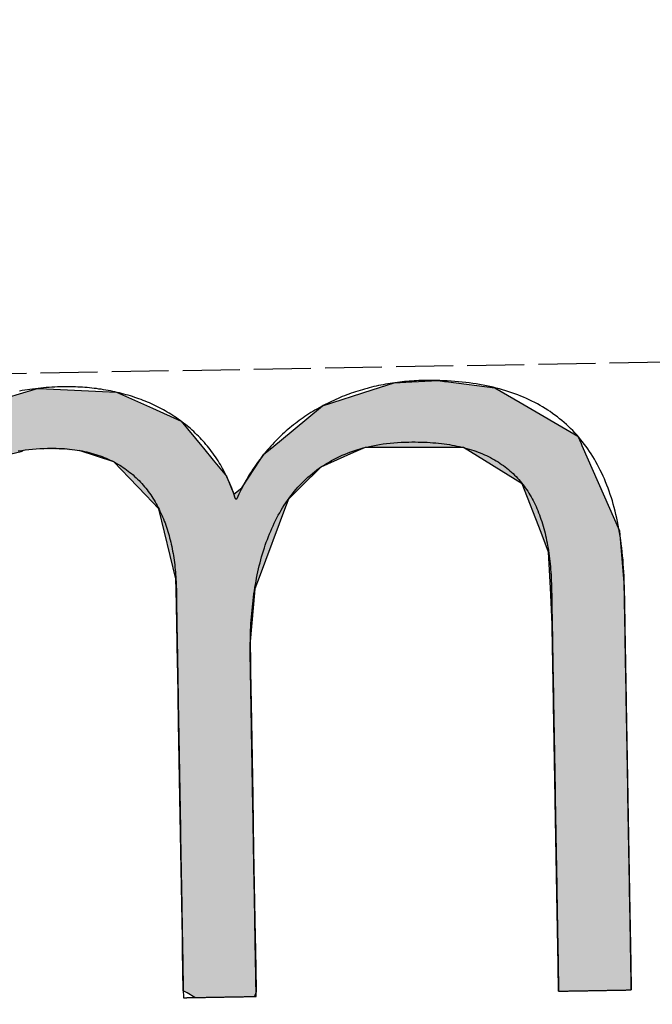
# Model space of a CAD drawing. Extents: x 1073 to 6773, y 5741 to 12416.
# Tile 9 of 55: x 3154 to 3210, y 8054 to 8141. Entities that reach past the tile are written whole.
import ezdxf

# ---------------------------------------------------------------- set-up
doc = ezdxf.new("R2010")
doc.units = 0
doc.linetypes.add('GEN3', pattern=[6.25, 5, -1.25])
doc.layers.get('0').update_dxf_attribs({"linetype": 'CONTINUOUS'})
doc.layers.add('3', color=6, linetype='GEN3')
doc.layers.add('LOGO', color=7, linetype='CONTINUOUS')

# ---------------------------------------------------------------- blocks, each defined once
blk = doc.blocks.new('*U15')
at = {"layer": 'LOGO', "color": 30, "linetype": 'CONTINUOUS'}
for p, q in [((2.813, 7.694), (3.015, 7.752)), ((3.015, 7.752), (3.042, 7.759)), ((3.042, 7.759), (3.157, 7.752)), ((3.157, 7.752), (4.045, 7.694)), ((7.287, 7.667), (7.566, 7.752)), ((7.566, 7.752), (7.79, 7.759)), ((7.79, 7.759), (8.127, 7.77)), ((8.127, 7.77), (8.205, 7.759)), ((8.205, 7.759), (8.257, 7.752)), ((8.257, 7.752), (8.845, 7.667)), ((2.06, 7.482), (2.813, 7.694)), ((4.045, 7.694), (4.497, 7.482)), ((6.653, 7.474), (7.287, 7.667)), ((8.845, 7.667), (9.162, 7.474)), ((0.001, 7.533), (0.181, 7.555)), ((0.001, 7.309), (0.001, 7.533)), ((0.845, 7.555), (0.845, 7.533)), ((0.845, 7.533), (0.85, 7.309)), ((1.842, 7.311), (2.06, 7.482)), ((4.497, 7.482), (4.86, 7.311)), ((6.099, 7.034), (6.653, 7.474)), ((9.162, 7.474), (9.885, 7.034)), ((0.001, 7.286), (0.001, 7.309)), ((0.001, 6.803), (0.001, 7.286)), ((0.85, 7.309), (0.85, 7.286)), ((0.85, 7.286), (0.85, 6.803)), ((1.434, 6.99), (1.842, 7.311)), ((4.86, 7.311), (5.115, 6.99)), ((5.98, 6.939), (6.099, 7.034)), ((9.885, 7.034), (9.925, 6.939)), ((1.277, 6.846), (1.316, 6.897)), ((1.316, 6.897), (1.401, 6.964)), ((1.401, 6.964), (1.434, 6.99)), ((2.53, 6.897), (2.292, 6.846)), ((2.84, 6.964), (2.53, 6.897)), ((3.996, 6.812), (3.56, 6.964)), ((5.115, 6.99), (5.136, 6.964)), ((5.136, 6.964), (5.257, 6.812)), ((5.779, 6.698), (5.9, 6.876)), ((5.9, 6.876), (5.98, 6.939)), ((7.036, 6.876), (6.617, 6.698)), ((7.185, 6.939), (7.036, 6.876)), ((8.433, 6.916), (7.185, 6.939)), ((9.17, 6.443), (8.433, 6.916)), ((9.925, 6.939), (9.934, 6.916)), ((9.934, 6.916), (10.131, 6.443)), ((0.001, 6.712), (0.001, 6.803)), ((0.85, 6.803), (0.85, 6.712)), ((1.046, 6.535), (1.277, 6.846)), ((2.292, 6.846), (1.767, 6.535)), ((4.188, 6.604), (3.996, 6.812)), ((5.257, 6.812), (5.423, 6.604)), ((0.001, 6.295), (0.001, 6.712)), ((0.85, 6.712), (0.85, 6.295)), ((5.614, 6.454), (5.779, 6.698)), ((6.617, 6.698), (6.362, 6.454)), ((0.9, 6.291), (1.025, 6.507)), ((1.025, 6.507), (1.046, 6.535)), ((1.75, 6.507), (1.612, 6.291)), ((1.767, 6.535), (1.75, 6.507)), ((4.399, 6.376), (4.188, 6.604)), ((5.423, 6.604), (5.511, 6.376)), ((4.468, 6.301), (4.399, 6.376)), ((5.511, 6.376), (5.614, 6.454)), ((6.28, 6.376), (6.202, 6.301)), ((6.362, 6.454), (6.28, 6.376)), ((9.397, 5.823), (9.17, 6.443)), ((10.131, 6.443), (10.39, 5.823)), ((0.001, 6.281), (0.001, 6.295)), ((0.001, 5.503), (0.001, 6.281)), ((0.85, 6.295), (0.878, 6.281)), ((0.893, 6.281), (0.9, 6.291)), ((1.606, 6.281), (1.111, 5.503)), ((1.612, 6.291), (1.606, 6.281)), ((4.557, 6.205), (4.468, 6.301)), ((6.202, 6.301), (6.163, 6.205)), ((4.757, 5.314), (4.557, 6.205)), ((6.163, 6.205), (5.811, 5.314)), ((9.489, 5.571), (9.397, 5.823)), ((10.39, 5.823), (10.408, 5.571)), ((0.001, 5.329), (0.001, 5.503)), ((1.111, 5.503), (1.086, 5.329)), ((9.503, 5.116), (9.489, 5.571)), ((10.408, 5.571), (10.44, 5.116)), ((0.001, 4.204), (0.001, 5.329)), ((1.086, 5.329), (0.923, 4.204)), ((4.758, 5.172), (4.757, 5.314)), ((5.811, 5.314), (5.754, 5.172)), ((4.759, 4.976), (4.758, 5.172)), ((5.754, 5.172), (5.734, 4.976)), ((9.517, 4.651), (9.503, 5.116)), ((10.44, 5.116), (10.44, 4.651)), ((4.759, 4.505), (4.759, 4.976)), ((5.734, 4.976), (5.686, 4.505)), ((9.518, 4.612), (9.517, 4.651)), ((10.44, 4.651), (10.44, 4.612)), ((4.759, 4.232), (4.759, 4.505)), ((5.686, 4.505), (5.683, 4.232)), ((9.518, 3.669), (9.518, 4.612)), ((10.44, 4.612), (10.44, 3.669)), ((0.001, 3.797), (0.001, 4.204)), ((0.923, 4.204), (0.923, 3.797)), ((4.759, 4.133), (4.759, 4.232)), ((4.759, 3.491), (4.759, 4.133)), ((5.683, 4.232), (5.682, 4.133)), ((5.682, 4.133), (5.682, 3.491)), ((0.001, 2.974), (0.001, 3.797)), ((0.923, 3.797), (0.923, 2.974)), ((9.518, 3.638), (9.518, 3.669)), ((9.518, 2.442), (9.518, 3.638)), ((10.44, 3.669), (10.44, 3.638)), ((10.44, 3.638), (10.44, 2.442)), ((4.759, 2.536), (4.759, 3.491)), ((5.682, 3.491), (5.682, 2.536)), ((0.001, 1.752), (0.001, 2.974)), ((0.923, 2.974), (0.923, 1.752)), ((4.759, 1.85), (4.759, 2.536)), ((5.682, 2.536), (5.682, 1.85)), ((9.518, 2.421), (9.518, 2.442)), ((9.518, 1.24), (9.518, 2.421)), ((10.44, 2.442), (10.44, 2.421)), ((10.44, 2.421), (10.44, 1.24)), ((0.001, 0.978), (0.001, 1.752)), ((0.923, 1.752), (0.923, 0.978)), ((4.759, 0.756), (4.759, 1.85)), ((5.682, 1.85), (5.682, 0.756)), ((9.518, 1.229), (9.518, 1.24)), ((9.518, 0.336), (9.518, 1.229)), ((10.44, 1.24), (10.44, 1.229)), ((10.44, 1.229), (10.44, 0.336)), ((0.001, 0.45), (0.001, 0.978)), ((0.923, 0.978), (0.923, 0.45)), ((4.759, 0.594), (4.759, 0.756)), ((5.682, 0.756), (5.682, 0.594)), ((4.759, 0.089), (4.759, 0.594)), ((5.682, 0.594), (5.682, 0.089)), ((0.001, 0.251), (0.001, 0.45)), ((0.923, 0.45), (0.923, 0.251)), ((0.001, 0.095), (0.001, 0.251)), ((0.923, 0.251), (0.923, 0.095)), ((9.518, 0.333), (9.518, 0.336)), ((9.518, 0), (9.518, 0.333)), ((10.44, 0.336), (10.44, 0.333)), ((10.44, 0.333), (10.44, 0)), ((0.001, 0), (0.001, 0.095)), ((0.923, 0.095), (0.923, 0)), ((4.806, 0.06), (4.759, 0.089)), ((4.904, 0), (4.806, 0.06)), ((5.682, 0.06), (5.659, 0)), ((5.682, 0.089), (5.682, 0.06))]:
    blk.add_line(p, q, dxfattribs=at)
at = {"layer": 'LOGO', "color": 30, "linetype": 'CONTINUOUS', "extrusion": (0, 0, -1)}
for points in [[(-3.015, 7.752), (-4.045, 7.694), (-2.813, 7.694)], [(-3.042, 7.759), (-3.157, 7.752), (-3.015, 7.752)], [(-3.015, 7.752), (-3.157, 7.752), (-4.045, 7.694)], [(-7.566, 7.752), (-8.845, 7.667), (-7.287, 7.667)], [(-7.79, 7.759), (-8.257, 7.752), (-7.566, 7.752)], [(-7.566, 7.752), (-8.257, 7.752), (-8.845, 7.667)], [(-8.127, 7.77), (-8.205, 7.759), (-7.79, 7.759)], [(-7.79, 7.759), (-8.205, 7.759), (-8.257, 7.752)], [(-2.813, 7.694), (-4.497, 7.482), (-2.06, 7.482)], [(-2.813, 7.694), (-4.045, 7.694), (-4.497, 7.482)], [(-7.287, 7.667), (-9.162, 7.474), (-6.653, 7.474)], [(-7.287, 7.667), (-8.845, 7.667), (-9.162, 7.474)], [(-0.181, 7.555), (-0.845, 7.533), (-0.001, 7.533)], [(-0.001, 7.533), (-0.85, 7.309), (-0.001, 7.309)], [(-0.001, 7.533), (-0.845, 7.533), (-0.85, 7.309)], [(-0.181, 7.555), (-0.845, 7.555), (-0.845, 7.533)], [(-2.06, 7.482), (-4.86, 7.311), (-1.842, 7.311)], [(-2.06, 7.482), (-4.497, 7.482), (-4.86, 7.311)], [(-6.653, 7.474), (-9.885, 7.034), (-6.099, 7.034)], [(-6.653, 7.474), (-9.162, 7.474), (-9.885, 7.034)], [(-0.001, 7.309), (-0.85, 7.286), (-0.001, 7.286)], [(-0.001, 7.309), (-0.85, 7.309), (-0.85, 7.286)], [(-0.001, 7.286), (-0.85, 6.803), (-0.001, 6.803)], [(-0.001, 7.286), (-0.85, 7.286), (-0.85, 6.803)], [(-1.842, 7.311), (-5.115, 6.99), (-1.434, 6.99)], [(-1.842, 7.311), (-4.86, 7.311), (-5.115, 6.99)], [(-6.099, 7.034), (-9.925, 6.939), (-5.98, 6.939)], [(-6.099, 7.034), (-9.885, 7.034), (-9.925, 6.939)], [(-1.316, 6.897), (-2.292, 6.846), (-1.277, 6.846)], [(-1.401, 6.964), (-2.53, 6.897), (-1.316, 6.897)], [(-1.316, 6.897), (-2.53, 6.897), (-2.292, 6.846)], [(-1.434, 6.99), (-2.84, 6.964), (-1.401, 6.964)], [(-1.401, 6.964), (-2.84, 6.964), (-2.53, 6.897)], [(-1.434, 6.99), (-2.96, 6.99), (-2.84, 6.964)], [(-2.96, 6.99), (-5.136, 6.964), (-3.56, 6.964)], [(-2.96, 6.99), (-5.115, 6.99), (-5.136, 6.964)], [(-3.56, 6.964), (-5.257, 6.812), (-3.996, 6.812)], [(-3.56, 6.964), (-5.136, 6.964), (-5.257, 6.812)], [(-5.9, 6.876), (-6.617, 6.698), (-5.779, 6.698)], [(-5.98, 6.939), (-7.036, 6.876), (-5.9, 6.876)], [(-5.9, 6.876), (-7.036, 6.876), (-6.617, 6.698)], [(-5.98, 6.939), (-7.185, 6.939), (-7.036, 6.876)], [(-7.185, 6.939), (-9.934, 6.916), (-8.433, 6.916)], [(-7.185, 6.939), (-9.925, 6.939), (-9.934, 6.916)], [(-8.433, 6.916), (-10.131, 6.443), (-9.17, 6.443)], [(-8.433, 6.916), (-9.934, 6.916), (-10.131, 6.443)], [(-0.001, 6.803), (-0.85, 6.712), (-0.001, 6.712)], [(-0.001, 6.803), (-0.85, 6.803), (-0.85, 6.712)], [(-1.277, 6.846), (-1.767, 6.535), (-1.046, 6.535)], [(-1.277, 6.846), (-2.292, 6.846), (-1.767, 6.535)], [(-3.996, 6.812), (-5.423, 6.604), (-4.188, 6.604)], [(-3.996, 6.812), (-5.257, 6.812), (-5.423, 6.604)], [(-0.001, 6.712), (-0.85, 6.295), (-0.001, 6.295)], [(-0.001, 6.712), (-0.85, 6.712), (-0.85, 6.295)], [(-5.779, 6.698), (-6.362, 6.454), (-5.614, 6.454)], [(-5.779, 6.698), (-6.617, 6.698), (-6.362, 6.454)], [(-1.025, 6.507), (-1.612, 6.291), (-0.9, 6.291)], [(-1.046, 6.535), (-1.75, 6.507), (-1.025, 6.507)], [(-1.025, 6.507), (-1.75, 6.507), (-1.612, 6.291)], [(-1.046, 6.535), (-1.767, 6.535), (-1.75, 6.507)], [(-4.188, 6.604), (-5.511, 6.376), (-4.399, 6.376)], [(-4.188, 6.604), (-5.423, 6.604), (-5.511, 6.376)], [(-4.399, 6.376), (-6.202, 6.301), (-4.468, 6.301)], [(-4.399, 6.376), (-6.28, 6.376), (-6.202, 6.301)], [(-5.614, 6.454), (-6.28, 6.376), (-5.511, 6.376)], [(-5.614, 6.454), (-6.362, 6.454), (-6.28, 6.376)], [(-9.17, 6.443), (-10.39, 5.823), (-9.397, 5.823)], [(-9.17, 6.443), (-10.131, 6.443), (-10.39, 5.823)], [(-0.001, 6.295), (-0.878, 6.281), (-0.001, 6.281)], [(-0.001, 6.295), (-0.85, 6.295), (-0.878, 6.281)], [(-0.001, 6.281), (-1.111, 5.503), (-0.001, 5.503)], [(-0.001, 6.281), (-1.606, 6.281), (-1.111, 5.503)], [(-0.9, 6.291), (-1.606, 6.281), (-0.893, 6.281)], [(-0.9, 6.291), (-1.612, 6.291), (-1.606, 6.281)], [(-4.468, 6.301), (-6.163, 6.205), (-4.557, 6.205)], [(-4.468, 6.301), (-6.202, 6.301), (-6.163, 6.205)], [(-4.557, 6.205), (-5.811, 5.314), (-4.757, 5.314)], [(-4.557, 6.205), (-6.163, 6.205), (-5.811, 5.314)], [(-9.397, 5.823), (-10.408, 5.571), (-9.489, 5.571)], [(-9.397, 5.823), (-10.39, 5.823), (-10.408, 5.571)], [(-0.001, 5.503), (-1.086, 5.329), (-0.001, 5.329)], [(-0.001, 5.503), (-1.111, 5.503), (-1.086, 5.329)], [(-9.489, 5.571), (-10.44, 5.116), (-9.503, 5.116)], [(-9.489, 5.571), (-10.408, 5.571), (-10.44, 5.116)], [(-0.001, 5.329), (-0.923, 4.204), (-0.001, 4.204)], [(-0.001, 5.329), (-1.086, 5.329), (-0.923, 4.204)], [(-4.757, 5.314), (-5.754, 5.172), (-4.758, 5.172)], [(-4.757, 5.314), (-5.811, 5.314), (-5.754, 5.172)], [(-4.758, 5.172), (-5.734, 4.976), (-4.759, 4.976)], [(-4.758, 5.172), (-5.754, 5.172), (-5.734, 4.976)], [(-9.503, 5.116), (-10.44, 4.651), (-9.517, 4.651)], [(-9.503, 5.116), (-10.44, 5.116), (-10.44, 4.651)], [(-4.759, 4.976), (-5.686, 4.505), (-4.759, 4.505)], [(-4.759, 4.976), (-5.734, 4.976), (-5.686, 4.505)], [(-9.517, 4.651), (-10.44, 4.612), (-9.518, 4.612)], [(-9.517, 4.651), (-10.44, 4.651), (-10.44, 4.612)], [(-4.759, 4.505), (-5.683, 4.232), (-4.759, 4.232)], [(-4.759, 4.505), (-5.686, 4.505), (-5.683, 4.232)], [(-9.518, 4.612), (-10.44, 3.669), (-9.518, 3.669)], [(-9.518, 4.612), (-10.44, 4.612), (-10.44, 3.669)], [(-0.001, 4.204), (-0.923, 3.797), (-0.001, 3.797)], [(-0.001, 4.204), (-0.923, 4.204), (-0.923, 3.797)], [(-4.759, 4.232), (-5.682, 4.133), (-4.759, 4.133)], [(-4.759, 4.232), (-5.683, 4.232), (-5.682, 4.133)], [(-4.759, 4.133), (-5.682, 3.491), (-4.759, 3.491)], [(-4.759, 4.133), (-5.682, 4.133), (-5.682, 3.491)], [(-0.001, 3.797), (-0.923, 2.974), (-0.001, 2.974)], [(-0.001, 3.797), (-0.923, 3.797), (-0.923, 2.974)], [(-9.518, 3.669), (-10.44, 3.638), (-9.518, 3.638)], [(-9.518, 3.669), (-10.44, 3.669), (-10.44, 3.638)], [(-9.518, 3.638), (-10.44, 2.442), (-9.518, 2.442)], [(-9.518, 3.638), (-10.44, 3.638), (-10.44, 2.442)], [(-4.759, 3.491), (-5.682, 2.536), (-4.759, 2.536)], [(-4.759, 3.491), (-5.682, 3.491), (-5.682, 2.536)], [(-0.001, 2.974), (-0.923, 1.752), (-0.001, 1.752)], [(-0.001, 2.974), (-0.923, 2.974), (-0.923, 1.752)], [(-4.759, 2.536), (-5.682, 1.85), (-4.759, 1.85)], [(-4.759, 2.536), (-5.682, 2.536), (-5.682, 1.85)], [(-9.518, 2.442), (-10.44, 2.421), (-9.518, 2.421)], [(-9.518, 2.442), (-10.44, 2.442), (-10.44, 2.421)], [(-9.518, 2.421), (-10.44, 1.24), (-9.518, 1.24)], [(-9.518, 2.421), (-10.44, 2.421), (-10.44, 1.24)], [(-0.001, 1.752), (-0.923, 0.978), (-0.001, 0.978)], [(-0.001, 1.752), (-0.923, 1.752), (-0.923, 0.978)], [(-4.759, 1.85), (-5.682, 0.756), (-4.759, 0.756)], [(-4.759, 1.85), (-5.682, 1.85), (-5.682, 0.756)], [(-9.518, 1.24), (-10.44, 1.229), (-9.518, 1.229)], [(-9.518, 1.24), (-10.44, 1.24), (-10.44, 1.229)], [(-9.518, 1.229), (-10.44, 0.336), (-9.518, 0.336)], [(-9.518, 1.229), (-10.44, 1.229), (-10.44, 0.336)], [(-0.001, 0.978), (-0.923, 0.45), (-0.001, 0.45)], [(-0.001, 0.978), (-0.923, 0.978), (-0.923, 0.45)], [(-4.759, 0.756), (-5.682, 0.594), (-4.759, 0.594)], [(-4.759, 0.756), (-5.682, 0.756), (-5.682, 0.594)], [(-4.759, 0.594), (-5.682, 0.089), (-4.759, 0.089)], [(-4.759, 0.594), (-5.682, 0.594), (-5.682, 0.089)], [(-0.001, 0.45), (-0.923, 0.251), (-0.001, 0.251)], [(-0.001, 0.45), (-0.923, 0.45), (-0.923, 0.251)], [(-0.001, 0.251), (-0.923, 0.095), (-0.001, 0.095)], [(-0.001, 0.251), (-0.923, 0.251), (-0.923, 0.095)], [(-9.518, 0.336), (-10.44, 0.333), (-9.518, 0.333)], [(-9.518, 0.336), (-10.44, 0.336), (-10.44, 0.333)], [(-9.518, 0.333), (-10.44, 0), (-9.518, 0)], [(-9.518, 0.333), (-10.44, 0.333), (-10.44, 0)], [(-0.001, 0.095), (-0.923, 0), (-0.001, 0)], [(-0.001, 0.095), (-0.923, 0.095), (-0.923, 0)], [(-4.759, 0.089), (-5.682, 0.06), (-4.806, 0.06)], [(-4.759, 0.089), (-5.682, 0.089), (-5.682, 0.06)], [(-4.806, 0.06), (-5.659, 0), (-4.904, 0)], [(-4.806, 0.06), (-5.682, 0.06), (-5.659, 0)]]:
    blk.add_solid(points, dxfattribs=at)
blk = doc.blocks.new('KLAUS')
at = {"layer": 'LOGO'}
blk.add_polyline3d([(2.785, 6.972, 0), (2.83, 6.978, 0), (2.875, 6.983, 0), (2.92, 6.987, 0), (2.966, 6.991, 0), (3.013, 6.994, 0), (3.061, 6.996, 0), (3.109, 6.997, 0), (3.157, 6.998, 0), (3.199, 6.998, 0), (3.234, 6.998, 0), (3.269, 6.997, 0), (3.304, 6.995, 0), (3.338, 6.993, 0), (3.372, 6.99, 0), (3.405, 6.987, 0), (3.438, 6.983, 0), (3.47, 6.979, 0), (3.502, 6.974, 0), (3.533, 6.969, 0), (3.564, 6.963, 0), (3.595, 6.957, 0), (3.625, 6.951, 0), (3.654, 6.944, 0), (3.684, 6.936, 0), (3.712, 6.928, 0), (3.741, 6.919, 0), (3.768, 6.91, 0), (3.796, 6.901, 0), (3.823, 6.891, 0), (3.849, 6.881, 0), (3.876, 6.87, 0), (3.901, 6.859, 0), (3.926, 6.847, 0), (3.951, 6.835, 0), (3.976, 6.823, 0), (4, 6.81, 0), (4.023, 6.796, 0), (4.047, 6.783, 0), (4.069, 6.768, 0), (4.092, 6.754, 0), (4.114, 6.739, 0), (4.135, 6.724, 0), (4.156, 6.708, 0), (4.177, 6.692, 0), (4.197, 6.675, 0), (4.217, 6.658, 0), (4.237, 6.641, 0), (4.256, 6.623, 0), (4.275, 6.605, 0), (4.293, 6.587, 0), (4.311, 6.568, 0), (4.329, 6.549, 0), (4.346, 6.53, 0), (4.363, 6.51, 0), (4.379, 6.49, 0), (4.395, 6.47, 0), (4.411, 6.449, 0), (4.426, 6.428, 0), (4.441, 6.407, 0), (4.456, 6.385, 0), (4.47, 6.363, 0), (4.484, 6.341, 0), (4.497, 6.318, 0), (4.51, 6.295, 0), (4.523, 6.272, 0), (4.535, 6.248, 0), (4.547, 6.225, 0), (4.559, 6.2, 0), (4.57, 6.176, 0), (4.581, 6.152, 0), (4.592, 6.127, 0), (4.602, 6.102, 0), (4.612, 6.076, 0), (4.622, 6.05, 0), (4.631, 6.025, 0), (4.64, 5.998, 0), (4.649, 5.972, 0), (4.657, 5.945, 0), (4.665, 5.918, 0), (4.672, 5.891, 0), (4.679, 5.864, 0), (4.686, 5.837, 0), (4.693, 5.809, 0), (4.699, 5.781, 0), (4.705, 5.753, 0), (4.711, 5.724, 0), (4.716, 5.696, 0), (4.721, 5.667, 0), (4.726, 5.638, 0), (4.73, 5.609, 0), (4.734, 5.58, 0), (4.738, 5.55, 0), (4.741, 5.52, 0), (4.745, 5.491, 0), (4.747, 5.461, 0), (4.75, 5.43, 0), (4.752, 5.4, 0), (4.754, 5.37, 0), (4.756, 5.339, 0), (4.757, 5.308, 0), (4.758, 5.277, 0), (4.759, 5.246, 0), (4.76, 5.215, 0), (4.76, 5.184, 0), (4.76, 5.153, 0), (4.759, 5.124, 0), (4.759, 5.122, 0), (4.759, 5.117, 0), (4.759, 5.109, 0), (4.759, 5.098, 0), (4.759, 5.084, 0), (4.759, 5.067, 0), (4.759, 5.047, 0), (4.759, 5.024, 0), (4.759, 4.999, 0), (4.759, 4.971, 0), (4.759, 4.94, 0), (4.759, 4.907, 0), (4.759, 4.872, 0), (4.759, 4.834, 0), (4.759, 4.794, 0), (4.759, 4.751, 0), (4.759, 4.707, 0), (4.759, 4.66, 0), (4.759, 4.611, 0), (4.759, 4.561, 0), (4.759, 4.508, 0), (4.759, 4.454, 0), (4.759, 4.397, 0), (4.759, 4.34, 0), (4.759, 4.28, 0), (4.759, 4.219, 0), (4.759, 4.156, 0), (4.759, 4.092, 0), (4.759, 4.027, 0), (4.759, 3.96, 0), (4.759, 3.892, 0), (4.759, 3.823, 0), (4.759, 3.753, 0), (4.759, 3.682, 0), (4.759, 3.61, 0), (4.759, 3.536, 0), (4.759, 3.463, 0), (4.759, 3.388, 0), (4.759, 3.312, 0), (4.759, 3.236, 0), (4.759, 3.16, 0), (4.759, 3.082, 0), (4.759, 3.005, 0), (4.759, 2.927, 0), (4.759, 2.849, 0), (4.759, 2.77, 0), (4.759, 2.691, 0), (4.759, 2.613, 0), (4.759, 2.534, 0), (4.759, 2.455, 0), (4.759, 2.376, 0), (4.759, 2.298, 0), (4.759, 2.219, 0), (4.759, 2.141, 0), (4.759, 2.063, 0), (4.759, 1.986, 0), (4.759, 1.909, 0), (4.759, 1.833, 0), (4.759, 1.757, 0), (4.759, 1.682, 0), (4.759, 1.608, 0), (4.759, 1.535, 0), (4.759, 1.462, 0), (4.759, 1.391, 0), (4.759, 1.32, 0), (4.759, 1.251, 0), (4.759, 1.183, 0), (4.759, 1.116, 0), (4.759, 1.05, 0), (4.759, 0.985, 0), (4.759, 0.922, 0), (4.759, 0.861, 0), (4.759, 0.801, 0), (4.759, 0.743, 0), (4.759, 0.686, 0), (4.759, 0.631, 0), (4.759, 0.578, 0), (4.759, 0.527, 0), (4.759, 0.478, 0), (4.759, 0.43, 0), (4.759, 0.385, 0), (4.759, 0.342, 0), (4.759, 0.301, 0), (4.759, 0.263, 0), (4.759, 0.227, 0), (4.759, 0.193, 0), (4.759, 0.162, 0), (4.759, 0.133, 0), (4.759, 0.107, 0), (4.759, 0.083, 0), (4.759, 0.063, 0), (4.759, 0.045, 0), (4.759, 0.03, 0), (4.759, 0.018, 0), (4.759, 0.009, 0), (4.759, 0.003, 0), (4.759, 0, 0), (4.76, 0, 0), (4.76, 0, 0), (4.761, 0, 0), (4.763, 0, 0), (4.765, 0, 0), (4.768, 0, 0), (4.772, 0, 0), (4.775, 0, 0), (4.78, 0, 0), (4.785, 0, 0), (4.79, 0, 0), (4.796, 0, 0), (4.802, 0, 0), (4.808, 0, 0), (4.815, 0, 0), (4.823, 0, 0), (4.831, 0, 0), (4.839, 0, 0), (4.848, 0, 0), (4.856, 0, 0), (4.866, 0, 0), (4.875, 0, 0), (4.885, 0, 0), (4.896, 0, 0), (4.906, 0, 0), (4.917, 0, 0), (4.928, 0, 0), (4.94, 0, 0), (4.951, 0, 0), (4.963, 0, 0), (4.975, 0, 0), (4.988, 0, 0), (5, 0, 0), (5.013, 0, 0), (5.026, 0, 0), (5.039, 0, 0), (5.052, 0, 0), (5.066, 0, 0), (5.079, 0, 0), (5.093, 0, 0), (5.106, 0, 0), (5.12, 0, 0), (5.134, 0, 0), (5.148, 0, 0), (5.162, 0, 0), (5.176, 0, 0), (5.191, 0, 0), (5.205, 0, 0), (5.219, 0, 0), (5.233, 0, 0), (5.247, 0, 0), (5.261, 0, 0), (5.276, 0, 0), (5.29, 0, 0), (5.304, 0, 0), (5.318, 0, 0), (5.332, 0, 0), (5.345, 0, 0), (5.359, 0, 0), (5.373, 0, 0), (5.386, 0, 0), (5.399, 0, 0), (5.412, 0, 0), (5.425, 0, 0), (5.438, 0, 0), (5.451, 0, 0), (5.463, 0, 0), (5.475, 0, 0), (5.487, 0, 0), (5.499, 0, 0), (5.51, 0, 0), (5.522, 0, 0), (5.532, 0, 0), (5.543, 0, 0), (5.553, 0, 0), (5.564, 0, 0), (5.573, 0, 0), (5.583, 0, 0), (5.592, 0, 0), (5.6, 0, 0), (5.609, 0, 0), (5.617, 0, 0), (5.624, 0, 0), (5.631, 0, 0), (5.638, 0, 0), (5.644, 0, 0), (5.65, 0, 0), (5.655, 0, 0), (5.66, 0, 0), (5.665, 0, 0), (5.669, 0, 0), (5.672, 0, 0), (5.675, 0, 0), (5.678, 0, 0), (5.68, 0, 0), (5.681, 0, 0), (5.682, 0, 0), (5.682, 0, 0), (5.682, 0.001, 0), (5.682, 0.006, 0), (5.682, 0.013, 0), (5.682, 0.022, 0), (5.682, 0.034, 0), (5.682, 0.048, 0), (5.682, 0.065, 0), (5.682, 0.084, 0), (5.682, 0.105, 0), (5.682, 0.129, 0), (5.682, 0.154, 0), (5.682, 0.182, 0), (5.682, 0.212, 0), (5.682, 0.243, 0), (5.682, 0.277, 0), (5.682, 0.312, 0), (5.682, 0.35, 0), (5.682, 0.389, 0), (5.682, 0.429, 0), (5.682, 0.472, 0), (5.682, 0.516, 0), (5.682, 0.561, 0), (5.682, 0.608, 0), (5.682, 0.656, 0), (5.682, 0.706, 0), (5.682, 0.757, 0), (5.682, 0.809, 0), (5.682, 0.863, 0), (5.682, 0.918, 0), (5.682, 0.973, 0), (5.682, 1.03, 0), (5.682, 1.088, 0), (5.682, 1.146, 0), (5.682, 1.206, 0), (5.682, 1.266, 0), (5.682, 1.327, 0), (5.682, 1.389, 0), (5.682, 1.451, 0), (5.682, 1.514, 0), (5.682, 1.578, 0), (5.682, 1.642, 0), (5.682, 1.706, 0), (5.682, 1.771, 0), (5.682, 1.836, 0), (5.682, 1.901, 0), (5.682, 1.967, 0), (5.682, 2.032, 0), (5.682, 2.098, 0), (5.682, 2.164, 0), (5.682, 2.23, 0), (5.682, 2.295, 0), (5.682, 2.361, 0), (5.682, 2.426, 0), (5.682, 2.491, 0), (5.682, 2.556, 0), (5.682, 2.621, 0), (5.682, 2.685, 0), (5.682, 2.748, 0), (5.682, 2.811, 0), (5.682, 2.874, 0), (5.682, 2.936, 0), (5.682, 2.997, 0), (5.682, 3.057, 0), (5.682, 3.117, 0), (5.682, 3.176, 0), (5.682, 3.234, 0), (5.682, 3.291, 0), (5.682, 3.346, 0), (5.682, 3.401, 0), (5.682, 3.455, 0), (5.682, 3.507, 0), (5.682, 3.559, 0), (5.682, 3.609, 0), (5.682, 3.657, 0), (5.682, 3.704, 0), (5.682, 3.75, 0), (5.682, 3.794, 0), (5.682, 3.837, 0), (5.682, 3.878, 0), (5.682, 3.917, 0), (5.682, 3.955, 0), (5.682, 3.991, 0), (5.682, 4.025, 0), (5.682, 4.057, 0), (5.682, 4.087, 0), (5.682, 4.115, 0), (5.682, 4.141, 0), (5.682, 4.165, 0), (5.682, 4.187, 0), (5.682, 4.206, 0), (5.682, 4.223, 0), (5.682, 4.238, 0), (5.682, 4.25, 0), (5.682, 4.26, 0), (5.682, 4.268, 0), (5.682, 4.273, 0), (5.682, 4.275, 0), (5.682, 4.304, 0), (5.682, 4.347, 0), (5.683, 4.39, 0), (5.684, 4.433, 0), (5.685, 4.476, 0), (5.687, 4.519, 0), (5.688, 4.562, 0), (5.691, 4.604, 0), (5.693, 4.647, 0), (5.696, 4.689, 0), (5.699, 4.732, 0), (5.703, 4.774, 0), (5.706, 4.816, 0), (5.71, 4.858, 0), (5.715, 4.899, 0), (5.72, 4.941, 0), (5.725, 4.982, 0), (5.731, 5.023, 0), (5.737, 5.064, 0), (5.743, 5.105, 0), (5.75, 5.145, 0), (5.757, 5.186, 0), (5.764, 5.226, 0), (5.772, 5.266, 0), (5.78, 5.305, 0), (5.789, 5.345, 0), (5.798, 5.384, 0), (5.807, 5.422, 0), (5.817, 5.461, 0), (5.827, 5.499, 0), (5.838, 5.537, 0), (5.849, 5.575, 0), (5.861, 5.612, 0), (5.873, 5.649, 0), (5.885, 5.686, 0), (5.898, 5.722, 0), (5.911, 5.758, 0), (5.925, 5.794, 0), (5.939, 5.829, 0), (5.954, 5.864, 0), (5.969, 5.899, 0), (5.984, 5.933, 0), (6, 5.967, 0), (6.017, 6, 0), (6.034, 6.034, 0), (6.051, 6.066, 0), (6.069, 6.098, 0), (6.088, 6.13, 0), (6.107, 6.161, 0), (6.126, 6.192, 0), (6.146, 6.223, 0), (6.167, 6.253, 0), (6.188, 6.282, 0), (6.209, 6.311, 0), (6.231, 6.34, 0), (6.254, 6.368, 0), (6.277, 6.396, 0), (6.301, 6.423, 0), (6.325, 6.449, 0), (6.35, 6.475, 0), (6.375, 6.501, 0), (6.401, 6.526, 0), (6.427, 6.55, 0), (6.454, 6.574, 0), (6.482, 6.597, 0), (6.51, 6.62, 0), (6.539, 6.642, 0), (6.568, 6.664, 0), (6.598, 6.685, 0), (6.629, 6.705, 0), (6.66, 6.725, 0), (6.691, 6.744, 0), (6.724, 6.762, 0), (6.757, 6.78, 0), (6.79, 6.798, 0), (6.824, 6.814, 0), (6.859, 6.83, 0), (6.894, 6.845, 0), (6.93, 6.86, 0), (6.967, 6.874, 0), (7.004, 6.887, 0), (7.042, 6.9, 0), (7.081, 6.911, 0), (7.12, 6.922, 0), (7.16, 6.933, 0), (7.201, 6.942, 0), (7.242, 6.951, 0), (7.284, 6.959, 0), (7.326, 6.967, 0), (7.37, 6.974, 0), (7.414, 6.979, 0), (7.458, 6.984, 0), (7.504, 6.989, 0), (7.55, 6.992, 0), (7.596, 6.995, 0), (7.644, 6.997, 0), (7.692, 6.998, 0), (7.739, 6.998, 0), (7.78, 6.998, 0), (7.819, 6.997, 0), (7.858, 6.996, 0), (7.897, 6.995, 0), (7.935, 6.993, 0), (7.973, 6.99, 0), (8.01, 6.987, 0), (8.046, 6.984, 0), (8.082, 6.98, 0), (8.118, 6.976, 0), (8.153, 6.972, 0), (8.187, 6.967, 0), (8.221, 6.962, 0), (8.254, 6.956, 0), (8.287, 6.95, 0), (8.32, 6.943, 0), (8.352, 6.936, 0), (8.383, 6.929, 0), (8.414, 6.921, 0), (8.445, 6.912, 0), (8.475, 6.904, 0), (8.504, 6.895, 0), (8.533, 6.885, 0), (8.562, 6.875, 0), (8.59, 6.865, 0), (8.617, 6.854, 0), (8.644, 6.843, 0), (8.671, 6.832, 0), (8.697, 6.82, 0), (8.723, 6.808, 0), (8.748, 6.795, 0), (8.773, 6.782, 0), (8.797, 6.768, 0), (8.821, 6.754, 0), (8.845, 6.74, 0), (8.868, 6.725, 0), (8.89, 6.71, 0), (8.912, 6.694, 0), (8.934, 6.678, 0), (8.955, 6.662, 0), (8.976, 6.645, 0), (8.996, 6.628, 0), (9.016, 6.611, 0), (9.036, 6.593, 0), (9.055, 6.574, 0), (9.073, 6.555, 0), (9.092, 6.536, 0), (9.109, 6.517, 0), (9.127, 6.497, 0), (9.144, 6.477, 0), (9.16, 6.456, 0), (9.176, 6.435, 0), (9.192, 6.413, 0), (9.207, 6.391, 0), (9.222, 6.369, 0), (9.237, 6.347, 0), (9.251, 6.323, 0), (9.265, 6.3, 0), (9.278, 6.276, 0), (9.291, 6.252, 0), (9.304, 6.227, 0), (9.316, 6.202, 0), (9.327, 6.177, 0), (9.339, 6.151, 0), (9.35, 6.125, 0), (9.361, 6.099, 0), (9.371, 6.072, 0), (9.381, 6.045, 0), (9.39, 6.017, 0), (9.399, 5.989, 0), (9.408, 5.961, 0), (9.417, 5.932, 0), (9.425, 5.903, 0), (9.433, 5.873, 0), (9.44, 5.843, 0), (9.447, 5.813, 0), (9.454, 5.782, 0), (9.46, 5.751, 0), (9.466, 5.72, 0), (9.472, 5.688, 0), (9.477, 5.656, 0), (9.482, 5.623, 0), (9.487, 5.59, 0), (9.491, 5.557, 0), (9.495, 5.523, 0), (9.499, 5.489, 0), (9.502, 5.455, 0), (9.505, 5.42, 0), (9.508, 5.385, 0), (9.51, 5.35, 0), (9.512, 5.314, 0), (9.514, 5.278, 0), (9.515, 5.241, 0), (9.516, 5.204, 0), (9.517, 5.167, 0), (9.518, 5.129, 0), (9.518, 5.091, 0), (9.518, 5.08, 0), (9.518, 5.076, 0), (9.518, 5.069, 0), (9.518, 5.059, 0), (9.518, 5.046, 0), (9.518, 5.03, 0), (9.518, 5.011, 0), (9.518, 4.99, 0), (9.518, 4.966, 0), (9.518, 4.939, 0), (9.518, 4.91, 0), (9.518, 4.878, 0), (9.518, 4.844, 0), (9.518, 4.807, 0), (9.518, 4.768, 0), (9.518, 4.727, 0), (9.518, 4.683, 0), (9.518, 4.638, 0), (9.518, 4.59, 0), (9.518, 4.541, 0), (9.518, 4.49, 0), (9.518, 4.436, 0), (9.518, 4.381, 0), (9.518, 4.325, 0), (9.518, 4.266, 0), (9.518, 4.206, 0), (9.518, 4.145, 0), (9.518, 4.082, 0), (9.518, 4.017, 0), (9.518, 3.952, 0), (9.518, 3.885, 0), (9.518, 3.817, 0), (9.518, 3.748, 0), (9.518, 3.677, 0), (9.518, 3.606, 0), (9.518, 3.534, 0), (9.518, 3.461, 0), (9.518, 3.387, 0), (9.518, 3.313, 0), (9.518, 3.237, 0), (9.518, 3.162, 0), (9.518, 3.085, 0), (9.518, 3.009, 0), (9.518, 2.931, 0), (9.518, 2.854, 0), (9.518, 2.776, 0), (9.518, 2.698, 0), (9.518, 2.62, 0), (9.518, 2.542, 0), (9.518, 2.464, 0), (9.518, 2.386, 0), (9.518, 2.308, 0), (9.518, 2.23, 0), (9.518, 2.152, 0), (9.518, 2.075, 0), (9.518, 1.998, 0), (9.518, 1.922, 0), (9.518, 1.846, 0), (9.518, 1.771, 0), (9.518, 1.696, 0), (9.518, 1.622, 0), (9.518, 1.549, 0), (9.518, 1.477, 0), (9.518, 1.406, 0), (9.518, 1.336, 0), (9.518, 1.266, 0), (9.518, 1.198, 0), (9.518, 1.131, 0), (9.518, 1.066, 0), (9.518, 1.001, 0), (9.518, 0.938, 0), (9.518, 0.877, 0), (9.518, 0.817, 0), (9.518, 0.758, 0), (9.518, 0.701, 0), (9.518, 0.646, 0), (9.518, 0.593, 0), (9.518, 0.541, 0), (9.518, 0.492, 0), (9.518, 0.444, 0), (9.518, 0.399, 0), (9.518, 0.355, 0), (9.518, 0.314, 0), (9.518, 0.275, 0), (9.518, 0.238, 0), (9.518, 0.204, 0), (9.518, 0.172, 0), (9.518, 0.142, 0), (9.518, 0.115, 0), (9.518, 0.091, 0), (9.518, 0.07, 0), (9.518, 0.051, 0), (9.518, 0.035, 0), (9.518, 0.022, 0), (9.518, 0.012, 0), (9.518, 0.004, 0), (9.518, 0, 0), (9.518, 0, 0), (9.518, 0, 0), (9.519, 0, 0), (9.521, 0, 0), (9.523, 0, 0), (9.526, 0, 0), (9.529, 0, 0), (9.532, 0, 0), (9.537, 0, 0), (9.541, 0, 0), (9.546, 0, 0), (9.552, 0, 0), (9.558, 0, 0), (9.564, 0, 0), (9.571, 0, 0), (9.579, 0, 0), (9.586, 0, 0), (9.594, 0, 0), (9.603, 0, 0), (9.612, 0, 0), (9.621, 0, 0), (9.63, 0, 0), (9.64, 0, 0), (9.65, 0, 0), (9.661, 0, 0), (9.671, 0, 0), (9.682, 0, 0), (9.694, 0, 0), (9.705, 0, 0), (9.717, 0, 0), (9.729, 0, 0), (9.741, 0, 0), (9.754, 0, 0), (9.767, 0, 0), (9.779, 0, 0), (9.792, 0, 0), (9.806, 0, 0), (9.819, 0, 0), (9.832, 0, 0), (9.846, 0, 0), (9.86, 0, 0), (9.874, 0, 0), (9.887, 0, 0), (9.901, 0, 0), (9.915, 0, 0), (9.93, 0, 0), (9.944, 0, 0), (9.958, 0, 0), (9.972, 0, 0), (9.986, 0, 0), (10.001, 0, 0), (10.015, 0, 0), (10.029, 0, 0), (10.043, 0, 0), (10.057, 0, 0), (10.071, 0, 0), (10.085, 0, 0), (10.099, 0, 0), (10.112, 0, 0), (10.126, 0, 0), (10.139, 0, 0), (10.153, 0, 0), (10.166, 0, 0), (10.179, 0, 0), (10.192, 0, 0), (10.204, 0, 0), (10.217, 0, 0), (10.229, 0, 0), (10.241, 0, 0), (10.253, 0, 0), (10.265, 0, 0), (10.276, 0, 0), (10.287, 0, 0), (10.298, 0, 0), (10.308, 0, 0), (10.318, 0, 0), (10.328, 0, 0), (10.338, 0, 0), (10.347, 0, 0), (10.356, 0, 0), (10.364, 0, 0), (10.372, 0, 0), (10.38, 0, 0), (10.387, 0, 0), (10.394, 0, 0), (10.4, 0, 0), (10.406, 0, 0), (10.412, 0, 0), (10.417, 0, 0), (10.422, 0, 0), (10.426, 0, 0), (10.43, 0, 0), (10.433, 0, 0), (10.435, 0, 0), (10.437, 0, 0), (10.439, 0, 0), (10.44, 0, 0), (10.44, 0, 0), (10.44, 0, 0), (10.44, 0.005, 0), (10.44, 0.012, 0), (10.44, 0.022, 0), (10.44, 0.035, 0), (10.44, 0.051, 0), (10.44, 0.07, 0), (10.44, 0.092, 0), (10.44, 0.116, 0), (10.44, 0.143, 0), (10.44, 0.173, 0), (10.44, 0.205, 0), (10.44, 0.24, 0), (10.44, 0.277, 0), (10.44, 0.317, 0), (10.44, 0.358, 0), (10.44, 0.402, 0), (10.44, 0.448, 0), (10.44, 0.496, 0), (10.44, 0.546, 0), (10.44, 0.598, 0), (10.44, 0.652, 0), (10.44, 0.707, 0), (10.44, 0.765, 0), (10.44, 0.824, 0), (10.44, 0.884, 0), (10.44, 0.946, 0), (10.44, 1.01, 0), (10.44, 1.075, 0), (10.44, 1.141, 0), (10.44, 1.209, 0), (10.44, 1.277, 0), (10.44, 1.347, 0), (10.44, 1.418, 0), (10.44, 1.49, 0), (10.44, 1.563, 0), (10.44, 1.636, 0), (10.44, 1.711, 0), (10.44, 1.786, 0), (10.44, 1.862, 0), (10.44, 1.938, 0), (10.44, 2.015, 0), (10.44, 2.093, 0), (10.44, 2.171, 0), (10.44, 2.249, 0), (10.44, 2.327, 0), (10.44, 2.406, 0), (10.44, 2.485, 0), (10.44, 2.564, 0), (10.44, 2.643, 0), (10.44, 2.721, 0), (10.44, 2.8, 0), (10.44, 2.878, 0), (10.44, 2.957, 0), (10.44, 3.034, 0), (10.44, 3.112, 0), (10.44, 3.189, 0), (10.44, 3.265, 0), (10.44, 3.341, 0), (10.44, 3.416, 0), (10.44, 3.491, 0), (10.44, 3.564, 0), (10.44, 3.637, 0), (10.44, 3.709, 0), (10.44, 3.78, 0), (10.44, 3.85, 0), (10.44, 3.918, 0), (10.44, 3.986, 0), (10.44, 4.052, 0), (10.44, 4.117, 0), (10.44, 4.18, 0), (10.44, 4.242, 0), (10.44, 4.303, 0), (10.44, 4.362, 0), (10.44, 4.419, 0), (10.44, 4.475, 0), (10.44, 4.528, 0), (10.44, 4.58, 0), (10.44, 4.63, 0), (10.44, 4.678, 0), (10.44, 4.724, 0), (10.44, 4.768, 0), (10.44, 4.809, 0), (10.44, 4.848, 0), (10.44, 4.885, 0), (10.44, 4.92, 0), (10.44, 4.952, 0), (10.44, 4.982, 0), (10.44, 5.009, 0), (10.44, 5.033, 0), (10.44, 5.055, 0), (10.44, 5.073, 0), (10.44, 5.089, 0), (10.44, 5.102, 0), (10.44, 5.112, 0), (10.44, 5.119, 0), (10.44, 5.123, 0), (10.44, 5.14, 0), (10.44, 5.194, 0), (10.439, 5.248, 0), (10.438, 5.302, 0), (10.435, 5.354, 0), (10.433, 5.407, 0), (10.43, 5.458, 0), (10.426, 5.509, 0), (10.422, 5.56, 0), (10.417, 5.61, 0), (10.412, 5.659, 0), (10.406, 5.708, 0), (10.4, 5.756, 0), (10.393, 5.803, 0), (10.386, 5.85, 0), (10.378, 5.897, 0), (10.37, 5.943, 0), (10.361, 5.988, 0), (10.351, 6.032, 0), (10.341, 6.077, 0), (10.33, 6.12, 0), (10.319, 6.163, 0), (10.308, 6.205, 0), (10.296, 6.247, 0), (10.283, 6.288, 0), (10.27, 6.329, 0), (10.256, 6.369, 0), (10.242, 6.409, 0), (10.227, 6.448, 0), (10.212, 6.486, 0), (10.196, 6.524, 0), (10.179, 6.561, 0), (10.162, 6.598, 0), (10.145, 6.634, 0), (10.127, 6.669, 0), (10.109, 6.704, 0), (10.09, 6.739, 0), (10.07, 6.772, 0), (10.05, 6.806, 0), (10.029, 6.838, 0), (10.008, 6.87, 0), (9.987, 6.902, 0), (9.965, 6.933, 0), (9.942, 6.963, 0), (9.919, 6.993, 0), (9.895, 7.022, 0), (9.871, 7.051, 0), (9.846, 7.079, 0), (9.821, 7.107, 0), (9.795, 7.134, 0), (9.768, 7.16, 0), (9.742, 7.186, 0), (9.714, 7.212, 0), (9.686, 7.236, 0), (9.658, 7.26, 0), (9.629, 7.284, 0), (9.599, 7.307, 0), (9.569, 7.33, 0), (9.539, 7.352, 0), (9.508, 7.373, 0), (9.476, 7.394, 0), (9.444, 7.414, 0), (9.412, 7.434, 0), (9.379, 7.453, 0), (9.345, 7.472, 0), (9.311, 7.49, 0), (9.276, 7.507, 0), (9.241, 7.524, 0), (9.205, 7.54, 0), (9.169, 7.556, 0), (9.132, 7.572, 0), (9.095, 7.586, 0), (9.057, 7.6, 0), (9.019, 7.614, 0), (8.98, 7.627, 0), (8.941, 7.639, 0), (8.901, 7.651, 0), (8.861, 7.663, 0), (8.82, 7.674, 0), (8.778, 7.684, 0), (8.737, 7.694, 0), (8.694, 7.703, 0), (8.651, 7.711, 0), (8.608, 7.719, 0), (8.564, 7.727, 0), (8.52, 7.734, 0), (8.475, 7.74, 0), (8.429, 7.746, 0), (8.383, 7.751, 0), (8.337, 7.756, 0), (8.29, 7.76, 0), (8.242, 7.764, 0), (8.194, 7.767, 0), (8.146, 7.77, 0), (8.097, 7.772, 0), (8.047, 7.773, 0), (7.997, 7.774, 0), (7.946, 7.774, 0), (7.912, 7.774, 0), (7.881, 7.774, 0), (7.851, 7.773, 0), (7.82, 7.772, 0), (7.79, 7.771, 0), (7.759, 7.769, 0), (7.729, 7.767, 0), (7.698, 7.765, 0), (7.668, 7.763, 0), (7.638, 7.76, 0), (7.608, 7.757, 0), (7.578, 7.753, 0), (7.547, 7.749, 0), (7.517, 7.745, 0), (7.487, 7.741, 0), (7.458, 7.736, 0), (7.428, 7.731, 0), (7.398, 7.726, 0), (7.368, 7.72, 0), (7.339, 7.714, 0), (7.309, 7.708, 0), (7.28, 7.702, 0), (7.251, 7.695, 0), (7.222, 7.688, 0), (7.192, 7.68, 0), (7.163, 7.672, 0), (7.135, 7.664, 0), (7.106, 7.656, 0), (7.077, 7.647, 0), (7.049, 7.638, 0), (7.02, 7.629, 0), (6.992, 7.619, 0), (6.964, 7.609, 0), (6.935, 7.599, 0), (6.907, 7.588, 0), (6.88, 7.577, 0), (6.852, 7.566, 0), (6.824, 7.555, 0), (6.797, 7.543, 0), (6.77, 7.531, 0), (6.743, 7.518, 0), (6.716, 7.505, 0), (6.689, 7.492, 0), (6.662, 7.479, 0), (6.636, 7.465, 0), (6.609, 7.451, 0), (6.583, 7.437, 0), (6.557, 7.422, 0), (6.531, 7.407, 0), (6.505, 7.392, 0), (6.48, 7.376, 0), (6.454, 7.36, 0), (6.429, 7.344, 0), (6.404, 7.328, 0), (6.38, 7.311, 0), (6.355, 7.294, 0), (6.33, 7.276, 0), (6.306, 7.258, 0), (6.282, 7.24, 0), (6.258, 7.222, 0), (6.235, 7.203, 0), (6.211, 7.184, 0), (6.188, 7.165, 0), (6.165, 7.145, 0), (6.142, 7.125, 0), (6.12, 7.105, 0), (6.098, 7.084, 0), (6.075, 7.063, 0), (6.053, 7.042, 0), (6.032, 7.02, 0), (6.01, 6.998, 0), (5.989, 6.976, 0), (5.968, 6.953, 0), (5.948, 6.931, 0), (5.927, 6.907, 0), (5.907, 6.884, 0), (5.887, 6.86, 0), (5.867, 6.836, 0), (5.848, 6.811, 0), (5.829, 6.787, 0), (5.81, 6.761, 0), (5.791, 6.736, 0), (5.773, 6.71, 0), (5.754, 6.684, 0), (5.737, 6.658, 0), (5.719, 6.631, 0), (5.702, 6.604, 0), (5.685, 6.577, 0), (5.668, 6.549, 0), (5.652, 6.521, 0), (5.635, 6.493, 0), (5.62, 6.464, 0), (5.604, 6.435, 0), (5.589, 6.406, 0), (5.574, 6.376, 0), (5.559, 6.346, 0), (5.545, 6.316, 0), (5.533, 6.306, 0), (5.524, 6.336, 0), (5.514, 6.366, 0), (5.505, 6.396, 0), (5.495, 6.425, 0), (5.484, 6.454, 0), (5.474, 6.483, 0), (5.462, 6.511, 0), (5.451, 6.54, 0), (5.439, 6.567, 0), (5.427, 6.595, 0), (5.414, 6.622, 0), (5.401, 6.649, 0), (5.388, 6.675, 0), (5.374, 6.702, 0), (5.36, 6.727, 0), (5.346, 6.753, 0), (5.332, 6.778, 0), (5.317, 6.803, 0), (5.301, 6.828, 0), (5.286, 6.852, 0), (5.27, 6.876, 0), (5.254, 6.899, 0), (5.237, 6.923, 0), (5.22, 6.946, 0), (5.203, 6.968, 0), (5.185, 6.991, 0), (5.168, 7.013, 0), (5.15, 7.035, 0), (5.131, 7.056, 0), (5.113, 7.077, 0), (5.094, 7.098, 0), (5.074, 7.118, 0), (5.055, 7.138, 0), (5.035, 7.158, 0), (5.015, 7.178, 0), (4.995, 7.197, 0), (4.974, 7.216, 0), (4.953, 7.234, 0), (4.932, 7.252, 0), (4.911, 7.27, 0), (4.889, 7.288, 0), (4.867, 7.305, 0), (4.845, 7.322, 0), (4.822, 7.339, 0), (4.8, 7.355, 0), (4.777, 7.371, 0), (4.754, 7.387, 0), (4.73, 7.402, 0), (4.707, 7.417, 0), (4.683, 7.432, 0), (4.659, 7.446, 0), (4.635, 7.461, 0), (4.61, 7.474, 0), (4.586, 7.488, 0), (4.561, 7.501, 0), (4.536, 7.514, 0), (4.511, 7.527, 0), (4.485, 7.539, 0), (4.459, 7.551, 0), (4.434, 7.562, 0), (4.408, 7.574, 0), (4.381, 7.585, 0), (4.355, 7.595, 0), (4.328, 7.606, 0), (4.302, 7.616, 0), (4.275, 7.625, 0), (4.248, 7.635, 0), (4.22, 7.644, 0), (4.193, 7.653, 0), (4.165, 7.661, 0), (4.138, 7.67, 0), (4.11, 7.677, 0), (4.082, 7.685, 0), (4.053, 7.692, 0), (4.025, 7.699, 0), (3.997, 7.706, 0), (3.968, 7.712, 0), (3.939, 7.718, 0), (3.91, 7.724, 0), (3.881, 7.729, 0), (3.852, 7.735, 0), (3.823, 7.739, 0), (3.794, 7.744, 0), (3.764, 7.748, 0), (3.735, 7.752, 0), (3.705, 7.755, 0), (3.675, 7.759, 0), (3.645, 7.762, 0), (3.616, 7.764, 0), (3.585, 7.767, 0), (3.555, 7.769, 0), (3.525, 7.77, 0), (3.495, 7.772, 0), (3.464, 7.773, 0), (3.434, 7.774, 0), (3.403, 7.774, 0), (3.373, 7.774, 0), (3.337, 7.774, 0), (3.3, 7.774, 0), (3.264, 7.773, 0), (3.228, 7.772, 0), (3.192, 7.77, 0), (3.156, 7.768, 0), (3.121, 7.766, 0), (3.086, 7.763, 0), (3.051, 7.76, 0), (3.017, 7.757, 0), (2.982, 7.753, 0), (2.948, 7.749, 0), (2.915, 7.744, 0), (2.881, 7.74, 0), (2.848, 7.735, 0), (2.815, 7.729, 0)], dxfattribs=at)
at = {"layer": 'LOGO', "color": 30, "linetype": 'CONTINUOUS'}
blk.add_blockref('*U15', (0, 0), dxfattribs=at)

msp = doc.modelspace()

# ---------------------------------------------------------------- linework, layer by layer
at = {"layer": '3'}
msp.add_line((1175.278, 8075.309), (6230.443, 8163.547), dxfattribs=at)

# ---------------------------------------------------------------- block references
at = {"xscale": 6.929133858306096, "yscale": 6.929133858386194, "zscale": 6.929133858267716, "rotation": 0.9999999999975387}
msp.add_blockref('KLAUS', (3135.8, 8054.386), dxfattribs=at)

doc.saveas('drawing.dxf')
